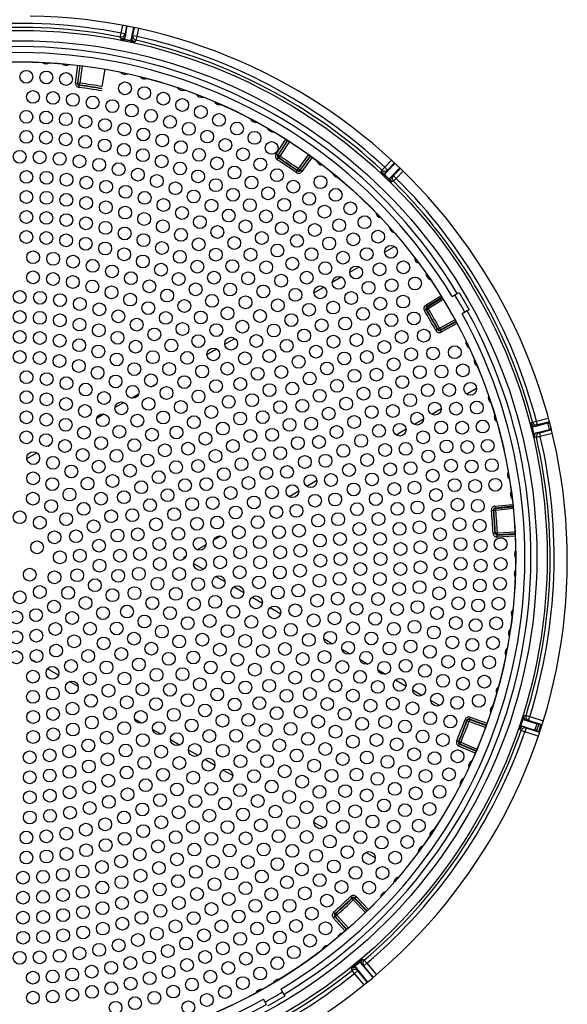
# Model space of a CAD drawing. Header units: millimetres. Extents: x 1064 to 6011, y -885 to 2276.
# Tile 33 of 36: x 3457 to 3594, y 1810 to 2056. Entities that reach past the tile are written whole.
import ezdxf

# ---------------------------------------------------------------- set-up
doc = ezdxf.new("R2010")
doc.units = ezdxf.units.MM
doc.header["$MEASUREMENT"] = 0

# ---------------------------------------------------------------- blocks, each defined once
blk = doc.blocks.new('Boven')
for p, q in [((1162.87, -423.11), (1163.27, -421.19)), ((1164.26, -421.38), (1163.85, -423.32)), ((1163.94, -423.79), (1164.42, -421.41)), ((1165.53, -424.13), (1166.05, -421.74)), ((1165.8, -423.73), (1166.21, -421.77)), ((1167.19, -421.98), (1166.78, -423.93)), ((1162.68, -424.1), (1162.87, -423.11)), ((1162.77, -424.57), (1162.68, -424.1)), ((1163.85, -423.32), (1162.87, -423.11)), ((1165.31, -425.12), (1163.74, -424.79)), ((1163.75, -424.7), (1163.94, -423.79)), ((1163.85, -423.32), (1163.94, -423.79)), ((1165.34, -425.03), (1165.53, -424.13)), ((1165.53, -424.13), (1165.8, -423.73)), ((1165.8, -423.73), (1166.78, -423.93)), ((1166.56, -424.91), (1166.29, -425.31)), ((1166.78, -423.93), (1166.56, -424.91)), ((1151.52, -435.58), (1152.07, -431.16)), ((1152.56, -431.22), (1152.02, -435.65)), ((1152.11, -435.57), (1152.65, -431.23)), ((1153.14, -431.3), (1152.6, -435.63)), ((1158.13, -436.47), (1158.9, -432.16)), ((1151.52, -435.58), (1152.02, -435.65)), ((1152.02, -435.65), (1152.11, -435.57)), ((1152.11, -435.57), (1152.6, -435.63)), ((1152.39, -436.7), (1152.45, -436.2)), ((1152.54, -436.13), (1152.45, -436.2)), ((1152.54, -436.13), (1152.6, -435.63)), ((1201.52, -453.36), (1203.93, -449.61)), ((1204.35, -449.88), (1201.94, -453.63)), ((1202.06, -453.6), (1204.43, -449.93)), ((1204.85, -450.2), (1202.48, -453.87)), ((1201.52, -453.36), (1201.94, -453.63)), ((1201.82, -454.74), (1202.09, -454.32)), ((1201.94, -453.63), (1202.06, -453.6)), ((1202.06, -453.6), (1202.48, -453.87)), ((1202.21, -454.29), (1202.09, -454.32)), ((1202.21, -454.29), (1202.48, -453.87)), ((1207.1, -457.02), (1209.66, -453.48)), ((1210.06, -453.77), (1207.5, -457.31)), ((1207.52, -457.43), (1210.13, -453.82)), ((1210.53, -454.11), (1207.93, -457.72)), ((1206.81, -457.43), (1207.1, -457.02)), ((1207.5, -457.31), (1207.1, -457.02)), ((1227.95, -457.35), (1228.63, -456.62)), ((1228.63, -456.62), (1230.35, -454.84)), ((1229.35, -457.32), (1228.63, -456.62)), ((1229.17, -457.77), (1231.2, -455.63)), ((1231.08, -455.52), (1229.35, -457.32)), ((1230.35, -458.9), (1232.41, -456.79)), ((1230.79, -458.7), (1232.53, -456.9)), ((1206.53, -457.95), (1206.83, -457.54)), ((1206.83, -457.54), (1206.81, -457.43)), ((1207.5, -457.31), (1207.52, -457.43)), ((1207.93, -457.72), (1207.52, -457.43)), ((1227.77, -457.8), (1227.95, -457.35)), ((1229.63, -459.62), (1228.48, -458.5)), ((1228.54, -458.44), (1229.17, -457.77)), ((1229.35, -457.32), (1229.17, -457.77)), ((1229.7, -459.56), (1230.35, -458.9)), ((1230.35, -458.9), (1230.79, -458.7)), ((1230.79, -458.7), (1231.51, -459.39)), ((1231.51, -459.39), (1230.8, -460.1)), ((1233.24, -457.59), (1231.51, -459.39)), ((1230.8, -460.1), (1230.36, -460.3)), ((1228.62, -477.78), (1231.06, -476.37)), ((1219.9, -482.82), (1222.24, -481.47)), ((1215.54, -485.33), (1217.81, -484.02)), ((1210.97, -487.97), (1213.47, -486.53)), ((1238.86, -491.06), (1242.66, -488.73)), ((1242.92, -489.16), (1239.12, -491.49)), ((1245.43, -488.86), (1246.73, -488.11)), ((1246.73, -488.11), (1247.17, -487.86)), ((1247.17, -487.86), (1249.67, -492.19)), ((1239.12, -491.49), (1238.86, -491.06)), ((1239.12, -491.49), (1239.24, -491.52)), ((1239.24, -491.52), (1242.97, -489.23)), ((1239.5, -491.94), (1239.24, -491.52)), ((1243.23, -489.66), (1239.5, -491.94)), ((1238.96, -492.17), (1238.53, -492.43)), ((1239.07, -492.2), (1238.96, -492.17)), ((1239.5, -491.94), (1239.07, -492.2)), ((1249.23, -492.44), (1247.93, -493.19)), ((1249.67, -492.19), (1249.23, -492.44)), ((1242.3, -496.78), (1246.14, -494.7)), ((1242.5, -497.34), (1246.42, -495.21)), ((1246.38, -495.14), (1242.53, -497.22)), ((1246.65, -495.65), (1242.74, -497.78)), ((1241.82, -497.14), (1241.38, -497.38)), ((1241.82, -497.14), (1241.86, -497.02)), ((1242.3, -496.78), (1241.86, -497.02)), ((1242.3, -496.78), (1242.53, -497.22)), ((1242.53, -497.22), (1242.5, -497.34)), ((1242.5, -497.34), (1242.74, -497.78)), ((1188.73, -500.81), (1191.23, -499.37)), ((1184.29, -503.37), (1186.71, -501.98)), ((1175.48, -508.46), (1175.82, -508.26)), ((1170.38, -511.41), (1171.68, -510.66)), ((1165.43, -514.26), (1167.27, -513.2)), ((1251.57, -511.87), (1249.11, -513.29)), ((1161.35, -516.62), (1163.55, -515.35)), ((1156.81, -519.24), (1158.58, -518.22)), ((1242.74, -516.97), (1240.4, -518.32)), ((1238.31, -519.53), (1236.04, -520.84)), ((1265.13, -520.52), (1265.52, -520.24)), ((1265.52, -520.24), (1266.49, -519.98)), ((1266.34, -521.23), (1269.31, -520.47)), ((1266.73, -520.95), (1266.34, -521.23)), ((1266.49, -519.98), (1269.44, -519.25)), ((1266.73, -520.95), (1266.49, -519.98)), ((1269.7, -520.21), (1266.73, -520.95)), ((1269.72, -522.1), (1269.31, -520.47)), ((1269.75, -520.44), (1270.14, -522)), ((1152.61, -521.67), (1153.07, -521.4)), ((1233.97, -522.03), (1231.47, -523.48)), ((1265.74, -523.05), (1265.36, -521.49)), ((1265.44, -521.46), (1266.34, -521.23)), ((1265.83, -523.03), (1266.73, -522.82)), ((1266.73, -522.82), (1269.72, -522.1)), ((1266.73, -522.82), (1267.21, -522.89)), ((1267.21, -522.89), (1270.19, -522.15)), ((1267.21, -522.89), (1267.45, -523.86)), ((1270.43, -523.12), (1267.45, -523.86)), ((1270.14, -522), (1270.15, -522)), ((1144.68, -526.25), (1145.2, -525.95)), ((1266.48, -524.08), (1266, -524.02)), ((1267.45, -523.86), (1266.48, -524.08)), ((1139.36, -529.32), (1141.83, -527.89)), ((1211.73, -534.87), (1209.23, -536.32)), ((1207.21, -537.48), (1204.79, -538.88)), ((1256.14, -541.24), (1260.58, -540.79)), ((1255.25, -542.33), (1255.75, -542.28)), ((1255.84, -542.35), (1255.75, -542.28)), ((1255.84, -542.35), (1256.34, -542.31)), ((1256.14, -541.24), (1256.19, -541.73)), ((1260.63, -541.28), (1256.19, -541.73)), ((1256.19, -541.73), (1256.29, -541.81)), ((1256.29, -541.81), (1260.64, -541.37)), ((1256.29, -541.81), (1256.34, -542.31)), ((1260.69, -541.86), (1256.34, -542.31)), ((1196.32, -543.77), (1195.98, -543.97)), ((1192.18, -546.16), (1190.87, -546.91)), ((1255.68, -548.02), (1256.18, -547.99)), ((1256.18, -547.99), (1256.26, -547.91)), ((1256.26, -547.91), (1256.75, -547.88)), ((1256.75, -547.88), (1261.12, -547.67)), ((1256.78, -548.38), (1256.75, -547.88)), ((1261.15, -548.17), (1256.78, -548.38)), ((1187.77, -548.7), (1185.93, -549.77)), ((1256.7, -548.47), (1261.15, -548.25)), ((1256.78, -548.38), (1256.7, -548.47)), ((1256.72, -548.97), (1256.7, -548.47)), ((1261.17, -548.75), (1256.72, -548.97)), ((1184.05, -550.86), (1181.85, -552.12)), ((1179.08, -553.72), (1178.44, -554.1)), ((1178.44, -554.1), (1178.74, -554.27)), ((1180.96, -555.56), (1183.47, -557)), ((1186.53, -558.77), (1188.79, -560.08)), ((1191.05, -561.38), (1193.49, -562.79)), ((1195.55, -563.98), (1198.11, -565.46)), ((1200.05, -566.57), (1202.68, -568.09)), ((1213.43, -574.3), (1215.65, -575.58)), ((1138.11, -578.15), (1136.79, -577.39)), ((1217.96, -576.91), (1220.05, -578.12)), ((1141.74, -580.25), (1140.44, -579.5)), ((1222.47, -579.52), (1224.43, -580.65)), ((1147.25, -583.43), (1144.52, -581.86)), ((1226.97, -582.12), (1228.8, -583.18)), ((1152.18, -586.28), (1150, -585.02)), ((1231.34, -584.64), (1233.95, -586.15)), ((1235.64, -587.12), (1238, -588.49)), ((1156.64, -588.85), (1155.6, -588.25)), ((1240.09, -589.69), (1242.36, -591.01)), ((1168.05, -595.44), (1166.28, -594.42)), ((1248.67, -594.54), (1249.13, -594.71)), ((1249.19, -594.81), (1249.13, -594.71)), ((1249.19, -594.81), (1249.65, -594.99)), ((1249.83, -594.52), (1249.65, -594.99)), ((1249.95, -593.94), (1249.78, -594.41)), ((1249.78, -594.41), (1249.83, -594.52)), ((1253.96, -595.93), (1249.78, -594.41)), ((1249.83, -594.52), (1253.94, -596.01)), ((1249.95, -593.94), (1254.13, -595.46)), ((1262.57, -595.97), (1263.08, -594.44)), ((1263.16, -594.47), (1264.04, -594.75)), ((1263.4, -593.5), (1263.88, -593.47)), ((1263.88, -593.47), (1264.84, -593.77)), ((1264.52, -594.72), (1264.04, -594.75)), ((1264.04, -594.75), (1266.63, -595.58)), ((1264.52, -594.72), (1264.84, -593.77)), ((1267.86, -595.81), (1264.52, -594.72)), ((1264.84, -593.77), (1268.16, -594.86)), ((1172.81, -598.19), (1170.73, -596.99)), ((1253.77, -596.48), (1249.65, -594.99)), ((1262.64, -597.23), (1262.27, -596.92)), ((1263.59, -597.56), (1262.64, -597.23)), ((1262.66, -596), (1263.53, -596.3)), ((1263.53, -596.3), (1266.1, -597.17)), ((1263.53, -596.3), (1263.9, -596.61)), ((1263.9, -596.61), (1263.59, -597.56)), ((1263.9, -596.61), (1267.25, -597.71)), ((1266.1, -597.17), (1266.63, -595.58)), ((1267.05, -595.71), (1266.52, -597.31)), ((1267, -597.58), (1266.52, -597.31)), ((1267.6, -595.77), (1267, -597.58)), ((1267.05, -595.71), (1267.6, -595.77)), ((1177.47, -600.88), (1175.2, -599.57)), ((1246.58, -599.85), (1247.04, -600.04)), ((1266.93, -598.66), (1263.59, -597.56)), ((1182.06, -603.53), (1179.67, -602.15)), ((1247.04, -600.04), (1247.15, -600)), ((1247.11, -601.16), (1247.31, -600.7)), ((1251.21, -602.89), (1247.11, -601.16)), ((1247.15, -600), (1247.61, -600.19)), ((1247.42, -600.65), (1247.31, -600.7)), ((1247.31, -600.7), (1251.41, -602.43)), ((1247.42, -600.65), (1247.61, -600.19)), ((1251.44, -602.36), (1247.42, -600.65)), ((1247.61, -600.19), (1251.64, -601.89)), ((1186.27, -605.96), (1183.74, -604.5)), ((1190.72, -608.53), (1188.29, -607.13)), ((1213.33, -621.58), (1210.97, -620.22)), ((1226.29, -629.07), (1223.91, -627.69)), ((1220.08, -638.72), (1220.43, -639.07)), ((1220.43, -639.19), (1220.43, -639.07)), ((1221.14, -639.08), (1221.13, -639.2)), ((1221.49, -638.73), (1221.14, -639.08)), ((1224.25, -642.27), (1221.14, -639.08)), ((1221.49, -638.73), (1224.61, -641.92)), ((1220.43, -639.19), (1220.78, -639.55)), ((1221.13, -639.2), (1220.78, -639.55)), ((1223.83, -642.68), (1220.78, -639.55)), ((1221.13, -639.2), (1224.19, -642.33)), ((1215.81, -644.01), (1216.18, -643.68)), ((1218.75, -647.35), (1215.81, -644.01)), ((1215.9, -642.6), (1216.23, -642.97)), ((1216.18, -643.68), (1219.13, -647.02)), ((1216.3, -643.68), (1216.18, -643.68)), ((1216.23, -642.97), (1216.35, -642.98)), ((1216.3, -643.68), (1216.68, -643.35)), ((1219.19, -646.97), (1216.3, -643.68)), ((1216.35, -642.98), (1216.68, -643.35)), ((1216.68, -643.35), (1219.57, -646.64)), ((1221.1, -656.03), (1222.33, -655)), ((1221.15, -656.1), (1221.73, -656.82)), ((1222.39, -655.07), (1222.99, -655.78)), ((1222.99, -655.78), (1225.67, -658.96)), ((1223.42, -656.01), (1222.99, -655.78)), ((1223.11, -654.38), (1223.54, -654.61)), ((1223.42, -656.01), (1224.18, -655.37)), ((1225.79, -658.87), (1223.42, -656.01)), ((1223.54, -654.61), (1224.18, -655.37)), ((1224.18, -655.37), (1226.55, -658.22)), ((1220.48, -657.14), (1220.34, -656.68)), ((1221.11, -657.92), (1220.48, -657.14)), ((1221.88, -657.28), (1221.11, -657.92)), ((1223.48, -660.77), (1221.11, -657.92)), ((1221.73, -656.82), (1224.37, -660.05)), ((1221.73, -656.82), (1221.88, -657.28)), ((1221.88, -657.28), (1224.25, -660.14)), ((1203.74, -663.59), (1199.41, -666.09)), ((1202.74, -661.85), (1203.49, -663.15)), ((1203.49, -663.15), (1203.74, -663.59)), ((1199.16, -665.65), (1198.41, -664.35))]:
    blk.add_line(p, q)
for centre, radius in [((1137.59, -554.01), 131.57), ((1137.59, -554.01), 128.99), ((1137.59, -554.01), 123.72), ((1137.59, -554.01), 123.69), ((1139.25, -434.03), 1.6), ((1144.21, -434.2), 1.6), ((1149.15, -434.57), 1.6), ((1140.91, -439.06), 1.6), ((1163.84, -436.92), 1.6), ((1168.65, -438.1), 1.6), ((1145.89, -439.31), 1.6), ((1150.85, -439.78), 1.6), ((1155.78, -440.46), 1.6), ((1160.69, -441.36), 1.6), ((1173.42, -439.49), 1.6), ((1178.12, -441.07), 1.6), ((1139.24, -444.03), 1.6), ((1165.54, -442.46), 1.6), ((1170.35, -443.78), 1.6), ((1182.75, -442.84), 1.6), ((1144.17, -444.21), 1.6), ((1149.09, -444.62), 1.6), ((1153.98, -445.24), 1.6), ((1158.85, -446.09), 1.6), ((1175.09, -445.3), 1.6), ((1187.31, -444.8), 1.6), ((1139.23, -449.03), 1.6), ((1163.67, -447.15), 1.6), ((1168.44, -448.43), 1.6), ((1179.77, -447.03), 1.6), ((1184.36, -448.96), 1.6), ((1191.78, -446.95), 1.6), ((1144.15, -449.22), 1.6), ((1149.06, -449.64), 1.6), ((1153.93, -450.29), 1.6), ((1158.78, -451.17), 1.6), ((1173.14, -449.92), 1.6), ((1188.87, -451.08), 1.6), ((1196.16, -449.28), 1.6), ((1163.57, -452.28), 1.6), ((1168.31, -453.61), 1.6), ((1177.78, -451.62), 1.6), ((1182.33, -453.52), 1.6), ((1193.28, -453.4), 1.6), ((1200.43, -451.79), 1.6), ((1137.59, -454.01), 1.6), ((1142.58, -454.14), 1.6), ((1147.55, -454.51), 1.6), ((1152.49, -455.13), 1.6), ((1157.4, -456), 1.6), ((1172.99, -455.16), 1.6), ((1186.79, -455.63), 1.6), ((1197.59, -455.91), 1.6), ((1162.27, -457.11), 1.6), ((1167.06, -458.46), 1.6), ((1177.58, -456.93), 1.6), ((1191.16, -457.94), 1.6), ((1201.78, -458.6), 1.6), ((1139.26, -459.03), 1.6), ((1144.27, -459.25), 1.6), ((1149.26, -459.73), 1.6), ((1154.22, -460.48), 1.6), ((1171.79, -460.04), 1.6), ((1182.09, -458.91), 1.6), ((1186.5, -461.1), 1.6), ((1195.41, -460.44), 1.6), ((1212.6, -460.34), 1.6), ((1159.14, -461.49), 1.6), ((1163.99, -462.75), 1.6), ((1176.43, -461.86), 1.6), ((1190.8, -463.49), 1.6), ((1199.55, -463.13), 1.6), ((1205.85, -461.47), 1.6), ((1216.4, -463.52), 1.6), ((1139.26, -464.03), 1.6), ((1144.26, -464.26), 1.6), ((1149.23, -464.77), 1.6), ((1154.18, -465.55), 1.6), ((1168.77, -464.27), 1.6), ((1173.46, -466.05), 1.6), ((1180.98, -463.92), 1.6), ((1185.41, -466.19), 1.6), ((1194.98, -466.09), 1.6), ((1203.57, -466), 1.6), ((1209.8, -464.51), 1.6), ((1159.07, -466.61), 1.6), ((1163.89, -467.94), 1.6), ((1178.05, -468.06), 1.6), ((1189.73, -468.68), 1.6), ((1213.61, -467.72), 1.6), ((1220.07, -466.86), 1.6), ((1139.25, -469.03), 1.6), ((1144.24, -469.27), 1.6), ((1149.2, -469.81), 1.6), ((1154.12, -470.64), 1.6), ((1168.63, -469.54), 1.6), ((1182.53, -470.32), 1.6), ((1199.04, -468.87), 1.6), ((1207.45, -469.05), 1.6), ((1217.27, -471.1), 1.6), ((1223.6, -470.34), 1.6), ((1158.99, -471.75), 1.6), ((1163.78, -473.15), 1.6), ((1173.28, -471.39), 1.6), ((1177.81, -473.5), 1.6), ((1186.89, -472.8), 1.6), ((1193.92, -471.39), 1.6), ((1202.96, -471.85), 1.6), ((1211.19, -472.27), 1.6), ((1139.25, -474.03), 1.6), ((1144.22, -474.29), 1.6), ((1149.16, -474.85), 1.6), ((1154.06, -475.73), 1.6), ((1168.48, -474.82), 1.6), ((1182.23, -475.86), 1.6), ((1191.1, -475.52), 1.6), ((1197.97, -474.3), 1.6), ((1206.74, -475), 1.6), ((1214.78, -475.65), 1.6), ((1220.79, -474.63), 1.6), ((1226.99, -473.97), 1.6), ((1158.9, -476.9), 1.6), ((1163.65, -478.37), 1.6), ((1173.07, -476.77), 1.6), ((1186.5, -478.46), 1.6), ((1195.17, -478.45), 1.6), ((1201.87, -477.41), 1.6), ((1210.37, -478.33), 1.6), ((1224.15, -478.3), 1.6), ((1230.22, -477.73), 1.6), ((1140.93, -479.09), 1.6), ((1145.93, -479.48), 1.6), ((1150.89, -480.2), 1.6), ((1168.3, -480.14), 1.6), ((1177.54, -478.99), 1.6), ((1205.6, -480.71), 1.6), ((1218.22, -479.19), 1.6), ((1155.79, -481.25), 1.6), ((1160.61, -482.63), 1.6), ((1172.83, -482.19), 1.6), ((1181.88, -481.46), 1.6), ((1190.62, -481.3), 1.6), ((1199.08, -481.6), 1.6), ((1213.84, -481.82), 1.6), ((1221.5, -482.89), 1.6), ((1227.35, -482.12), 1.6), ((1233.29, -481.62), 1.6), ((1140.92, -484.09), 1.6), ((1145.9, -484.51), 1.6), ((1150.84, -485.28), 1.6), ((1165.32, -484.33), 1.6), ((1177.23, -484.52), 1.6), ((1186.06, -484.19), 1.6), ((1194.58, -484.36), 1.6), ((1202.81, -484.94), 1.6), ((1209.17, -484.19), 1.6), ((1217.14, -485.48), 1.6), ((1236.2, -485.64), 1.6), ((1155.71, -486.4), 1.6), ((1160.48, -487.86), 1.6), ((1169.92, -486.34), 1.6), ((1181.47, -487.12), 1.6), ((1190.07, -487.15), 1.6), ((1198.36, -487.63), 1.6), ((1212.56, -487.84), 1.6), ((1224.6, -486.72), 1.6), ((1230.38, -486.08), 1.6), ((1137.59, -489.01), 1.6), ((1142.63, -489.21), 1.6), ((1147.63, -489.79), 1.6), ((1152.58, -490.76), 1.6), ((1165.14, -489.66), 1.6), ((1174.36, -488.65), 1.6), ((1185.55, -489.98), 1.6), ((1193.91, -490.35), 1.6), ((1206.37, -488.48), 1.6), ((1220.26, -489.28), 1.6), ((1227.54, -490.69), 1.6), ((1233.23, -490.16), 1.6), ((1157.44, -492.11), 1.6), ((1169.66, -491.79), 1.6), ((1178.65, -491.25), 1.6), ((1189.43, -493.08), 1.6), ((1201.96, -491.11), 1.6), ((1209.73, -492.2), 1.6), ((1215.77, -491.66), 1.6), ((1223.2, -493.23), 1.6), ((1137.59, -494.01), 1.6), ((1142.61, -494.22), 1.6), ((1147.6, -494.85), 1.6), ((1162.17, -493.84), 1.6), ((1174.02, -494.24), 1.6), ((1182.75, -494.13), 1.6), ((1197.54, -493.76), 1.6), ((1205.36, -494.79), 1.6), ((1218.78, -495.64), 1.6), ((1230.29, -494.79), 1.6), ((1235.91, -494.37), 1.6), ((1152.51, -495.9), 1.6), ((1157.32, -497.35), 1.6), ((1166.76, -495.92), 1.6), ((1178.19, -496.99), 1.6), ((1186.65, -497.28), 1.6), ((1193.12, -496.43), 1.6), ((1200.98, -497.38), 1.6), ((1212.89, -496.1), 1.6), ((1225.96, -497.31), 1.6), ((1137.59, -499.01), 1.6), ((1142.59, -499.24), 1.6), ((1147.55, -499.92), 1.6), ((1161.99, -499.2), 1.6), ((1171.17, -498.36), 1.6), ((1182.16, -500.03), 1.6), ((1196.59, -499.99), 1.6), ((1208.54, -498.64), 1.6), ((1215.84, -500.15), 1.6), ((1221.59, -499.76), 1.6), ((1232.85, -499.01), 1.6), ((1238.4, -498.68), 1.6), ((1152.43, -501.05), 1.6), ((1157.18, -502.62), 1.6), ((1166.49, -501.43), 1.6), ((1175.39, -501.13), 1.6), ((1190.32, -500.68), 1.6), ((1204.19, -501.2), 1.6), ((1211.51, -502.67), 1.6), ((1228.52, -501.51), 1.6), ((1240.7, -503.1), 1.6), ((1246.11, -502.8), 1.6), ((1137.59, -504.01), 1.6), ((1142.57, -504.26), 1.6), ((1147.5, -505), 1.6), ((1161.77, -504.61), 1.6), ((1170.79, -504.04), 1.6), ((1179.37, -504.22), 1.6), ((1185.89, -503.35), 1.6), ((1193.77, -504.32), 1.6), ((1199.84, -503.76), 1.6), ((1207.18, -505.2), 1.6), ((1218.58, -504.36), 1.6), ((1224.19, -504.01), 1.6), ((1235.22, -503.34), 1.6), ((1152.33, -506.23), 1.6), ((1157.01, -507.94), 1.6), ((1166.17, -507.02), 1.6), ((1174.86, -506.99), 1.6), ((1183.1, -507.6), 1.6), ((1189.38, -506.92), 1.6), ((1202.84, -507.73), 1.6), ((1214.25, -506.86), 1.6), ((1230.88, -505.83), 1.6), ((1237.39, -507.77), 1.6), ((1242.81, -507.62), 1.6), ((1248.13, -507.33), 1.6), ((1139.27, -509.04), 1.6), ((1144.3, -509.51), 1.6), ((1161.5, -510.1), 1.6), ((1170.32, -509.81), 1.6), ((1178.66, -510.27), 1.6), ((1196.96, -508.19), 1.6), ((1209.92, -509.37), 1.6), ((1221.08, -508.7), 1.6), ((1226.57, -508.39), 1.6), ((1233.03, -510.26), 1.6), ((1149.24, -510.54), 1.6), ((1154.03, -512.12), 1.6), ((1165.76, -512.7), 1.6), ((1186.56, -511.27), 1.6), ((1192.61, -510.74), 1.6), ((1199.89, -512.26), 1.6), ((1205.59, -511.87), 1.6), ((1216.75, -511.19), 1.6), ((1228.74, -512.88), 1.6), ((1239.37, -512.3), 1.6), ((1244.72, -512.22), 1.6), ((1249.97, -511.94), 1.6), ((1139.27, -514.04), 1.6), ((1144.26, -514.57), 1.6), ((1158.62, -514.22), 1.6), ((1174.2, -512.97), 1.6), ((1182.18, -513.86), 1.6), ((1189.73, -515.19), 1.6), ((1195.56, -514.77), 1.6), ((1212.41, -513.69), 1.6), ((1223.36, -513.17), 1.6), ((1234.98, -514.78), 1.6), ((1149.15, -515.72), 1.6), ((1153.86, -517.47), 1.6), ((1162.94, -516.83), 1.6), ((1169.73, -515.71), 1.6), ((1177.78, -516.47), 1.6), ((1185.38, -517.73), 1.6), ((1202.54, -516.51), 1.6), ((1208.08, -516.18), 1.6), ((1219.01, -515.66), 1.6), ((1225.39, -517.75), 1.6), ((1230.67, -517.48), 1.6), ((1241.14, -516.9), 1.6), ((1246.43, -516.9), 1.6), ((1251.61, -516.62), 1.6), ((1139.26, -519.05), 1.6), ((1144.21, -519.64), 1.6), ((1158.31, -519.79), 1.6), ((1166.94, -519.9), 1.6), ((1173.38, -519.1), 1.6), ((1181.03, -520.28), 1.6), ((1192.58, -519.35), 1.6), ((1198.21, -519.01), 1.6), ((1214.65, -518.15), 1.6), ((1221.01, -520.24), 1.6), ((1236.71, -519.39), 1.6), ((1149.04, -520.93), 1.6), ((1162.44, -522.66), 1.6), ((1188.25, -521.86), 1.6), ((1204.9, -520.93), 1.6), ((1210.29, -520.64), 1.6), ((1216.62, -522.73), 1.6), ((1227.19, -522.44), 1.6), ((1232.38, -522.16), 1.6), ((1242.7, -521.59), 1.6), ((1247.94, -521.65), 1.6), ((1253.06, -521.36), 1.6), ((1139.24, -524.05), 1.6), ((1144.15, -524.74), 1.6), ((1153.63, -522.9), 1.6), ((1170.58, -523.4), 1.6), ((1176.68, -522.83), 1.6), ((1183.92, -524.37), 1.6), ((1195.1, -523.72), 1.6), ((1200.55, -523.42), 1.6), ((1212.23, -525.22), 1.6), ((1222.76, -524.93), 1.6), ((1238.23, -524.07), 1.6), ((1148.88, -526.21), 1.6), ((1157.89, -525.5), 1.6), ((1166.17, -526.02), 1.6), ((1173.8, -527.29), 1.6), ((1179.59, -526.88), 1.6), ((1190.76, -526.21), 1.6), ((1206.96, -525.5), 1.6), ((1218.32, -527.43), 1.6), ((1228.73, -527.21), 1.6), ((1233.85, -526.93), 1.6), ((1244.05, -526.33), 1.6), ((1249.24, -526.46), 1.6), ((1254.31, -526.16), 1.6), ((1140.96, -529.24), 1.6), ((1153.3, -528.45), 1.6), ((1161.74, -528.68), 1.6), ((1169.45, -529.82), 1.6), ((1186.42, -528.71), 1.6), ((1197.27, -528.26), 1.6), ((1202.57, -527.99), 1.6), ((1213.87, -529.92), 1.6), ((1224.24, -529.71), 1.6), ((1239.52, -528.82), 1.6), ((1145.88, -530.42), 1.6), ((1150.45, -532.57), 1.6), ((1157.29, -531.39), 1.6), ((1165.1, -532.37), 1.6), ((1176.56, -531.51), 1.6), ((1182.08, -531.2), 1.6), ((1192.9, -530.76), 1.6), ((1208.71, -530.2), 1.6), ((1219.74, -532.21), 1.6), ((1230.01, -532.06), 1.6), ((1235.08, -531.76), 1.6), ((1245.18, -531.14), 1.6), ((1250.32, -531.32), 1.6), ((1255.36, -531.01), 1.6), ((1140.93, -534.29), 1.6), ((1160.75, -534.94), 1.6), ((1172.23, -534.01), 1.6), ((1188.52, -533.25), 1.6), ((1199.09, -532.97), 1.6), ((1204.26, -532.69), 1.6), ((1210.14, -535), 1.6), ((1215.22, -534.71), 1.6), ((1225.46, -534.56), 1.6), ((1240.59, -533.62), 1.6), ((1145.73, -535.74), 1.6), ((1154.51, -535.6), 1.6), ((1167.9, -536.51), 1.6), ((1178.83, -536.01), 1.6), ((1184.13, -535.74), 1.6), ((1194.65, -535.47), 1.6), ((1205.61, -537.51), 1.6), ((1220.88, -537.07), 1.6), ((1231.04, -536.96), 1.6), ((1236.07, -536.64), 1.6), ((1246.1, -535.99), 1.6), ((1251.2, -536.22), 1.6), ((1256.21, -535.9), 1.6), ((1140.87, -539.37), 1.6), ((1150.01, -538.33), 1.6), ((1157.86, -539.38), 1.6), ((1163.57, -539.01), 1.6), ((1174.46, -538.51), 1.6), ((1190.2, -537.97), 1.6), ((1200.53, -537.79), 1.6), ((1211.25, -539.89), 1.6), ((1216.27, -539.57), 1.6), ((1226.4, -539.48), 1.6), ((1241.43, -538.47), 1.6), ((1145.45, -541.23), 1.6), ((1153.52, -541.92), 1.6), ((1170.08, -541), 1.6), ((1180.59, -540.74), 1.6), ((1185.72, -540.47), 1.6), ((1196, -540.31), 1.6), ((1206.62, -542.4), 1.6), ((1221.73, -541.99), 1.6), ((1231.81, -541.92), 1.6), ((1236.81, -541.57), 1.6), ((1246.8, -540.87), 1.6), ((1251.86, -541.16), 1.6), ((1137.59, -544.01), 1.6), ((1149.17, -544.47), 1.6), ((1160.39, -543.76), 1.6), ((1165.68, -543.49), 1.6), ((1176.12, -543.25), 1.6), ((1191.44, -542.82), 1.6), ((1201.6, -542.72), 1.6), ((1212.02, -544.84), 1.6), ((1217.02, -544.49), 1.6), ((1227.08, -544.43), 1.6), ((1242.04, -543.36), 1.6), ((1142.59, -545.35), 1.6), ((1156.03, -546.26), 1.6), ((1171.6, -545.76), 1.6), ((1181.8, -545.64), 1.6), ((1186.83, -545.33), 1.6), ((1196.94, -545.24), 1.6), ((1207.27, -547.35), 1.6), ((1222.29, -546.95), 1.6), ((1232.32, -546.91), 1.6), ((1237.31, -546.54), 1.6), ((1247.28, -545.79), 1.6), ((1252.31, -546.12), 1.6), ((1146.25, -549.01), 1.6), ((1151.64, -548.75), 1.6), ((1161.99, -548.56), 1.6), ((1167.03, -548.26), 1.6), ((1177.16, -548.16), 1.6), ((1192.23, -547.76), 1.6), ((1202.28, -547.72), 1.6), ((1217.46, -549.45), 1.6), ((1227.47, -549.42), 1.6), ((1242.43, -548.27), 1.6), ((1141.92, -551.51), 1.6), ((1157.38, -551.09), 1.6), ((1172.43, -550.68), 1.6), ((1182.46, -550.64), 1.6), ((1187.45, -550.27), 1.6), ((1197.47, -550.24), 1.6), ((1212.47, -549.83), 1.6), ((1222.56, -551.93), 1.6), ((1232.56, -551.92), 1.6), ((1237.55, -551.51), 1.6), ((1247.54, -550.72), 1.6), ((1252.55, -551.1), 1.6), ((1257.54, -550.71), 1.6), ((1147.59, -554.01), 1.6), ((1152.58, -553.59), 1.6), ((1162.59, -553.59), 1.6), ((1167.58, -553.18), 1.6), ((1177.58, -553.17), 1.6), ((1192.57, -552.76), 1.6), ((1202.57, -552.75), 1.6), ((1207.57, -552.34), 1.6), ((1217.59, -554.42), 1.6), ((1227.58, -554.42), 1.6), ((1242.58, -553.19), 1.6), ((1157.48, -556.1), 1.6), ((1172.55, -555.67), 1.6), ((1182.56, -555.69), 1.6), ((1187.57, -555.25), 1.6), ((1197.57, -555.26), 1.6), ((1212.58, -554.84), 1.6), ((1222.54, -556.92), 1.6), ((1232.54, -556.93), 1.6), ((1237.55, -556.5), 1.6), ((1247.57, -555.65), 1.6), ((1252.57, -556.08), 1.6), ((1257.57, -555.67), 1.6), ((1140.09, -558.34), 1.6), ((1146.25, -559.01), 1.6), ((1151.91, -558.49), 1.6), ((1162.16, -558.63), 1.6), ((1167.3, -558.13), 1.6), ((1177.37, -558.19), 1.6), ((1192.46, -557.76), 1.6), ((1202.48, -557.79), 1.6), ((1207.51, -557.34), 1.6), ((1217.4, -559.39), 1.6), ((1227.42, -559.43), 1.6), ((1242.5, -558.11), 1.6), ((1156.34, -560.98), 1.6), ((1171.96, -560.63), 1.6), ((1182.09, -560.71), 1.6), ((1187.2, -560.22), 1.6), ((1197.26, -560.28), 1.6), ((1212.36, -559.85), 1.6), ((1222.22, -561.9), 1.6), ((1232.25, -561.94), 1.6), ((1237.31, -561.48), 1.6), ((1247.39, -560.59), 1.6), ((1252.37, -561.06), 1.6), ((1257.4, -560.62), 1.6), ((1137.59, -564.01), 1.6), ((1142.59, -562.67), 1.6), ((1149.68, -562.89), 1.6), ((1160.73, -563.48), 1.6), ((1166.22, -562.96), 1.6), ((1176.53, -563.14), 1.6), ((1191.89, -562.73), 1.6), ((1201.99, -562.8), 1.6), ((1207.09, -562.32), 1.6), ((1216.92, -564.35), 1.6), ((1226.98, -564.41), 1.6), ((1242.2, -563.02), 1.6), ((1146.14, -566.33), 1.6), ((1154.01, -565.42), 1.6), ((1170.66, -565.45), 1.6), ((1181.06, -565.65), 1.6), ((1186.33, -565.13), 1.6), ((1196.52, -565.25), 1.6), ((1211.8, -564.83), 1.6), ((1221.61, -566.85), 1.6), ((1231.7, -566.92), 1.6), ((1236.81, -566.44), 1.6), ((1246.98, -565.51), 1.6), ((1251.95, -566.03), 1.6), ((1257.03, -565.57), 1.6), ((1136.76, -568.98), 1.6), ((1141.67, -568.44), 1.6), ((1150.66, -569.15), 1.6), ((1158.35, -567.94), 1.6), ((1164.36, -567.55), 1.6), ((1175.08, -567.95), 1.6), ((1190.87, -567.64), 1.6), ((1201.11, -567.77), 1.6), ((1206.32, -567.25), 1.6), ((1216.12, -569.26), 1.6), ((1226.27, -569.36), 1.6), ((1241.66, -567.92), 1.6), ((1146.48, -571.92), 1.6), ((1155.12, -571.83), 1.6), ((1161.76, -571.77), 1.6), ((1168.7, -570.04), 1.6), ((1179.48, -570.45), 1.6), ((1184.98, -569.93), 1.6), ((1195.38, -570.14), 1.6), ((1210.91, -569.76), 1.6), ((1220.71, -571.76), 1.6), ((1230.89, -571.87), 1.6), ((1236.07, -571.37), 1.6), ((1246.36, -570.4), 1.6), ((1251.33, -570.97), 1.6), ((1256.45, -570.5), 1.6), ((1136.75, -573.99), 1.6), ((1141.75, -573.57), 1.6), ((1166.1, -574.31), 1.6), ((1173.04, -572.54), 1.6), ((1189.41, -572.43), 1.6), ((1199.86, -572.65), 1.6), ((1205.2, -572.12), 1.6), ((1215.02, -574.11), 1.6), ((1225.28, -574.27), 1.6), ((1240.89, -572.78), 1.6), ((1151.17, -575), 1.6), ((1158.51, -575.51), 1.6), ((1170.43, -576.83), 1.6), ((1177.37, -575.03), 1.6), ((1183.16, -574.57), 1.6), ((1193.82, -574.92), 1.6), ((1209.7, -574.63), 1.6), ((1219.53, -576.61), 1.6), ((1229.82, -576.77), 1.6), ((1235.08, -576.26), 1.6), ((1245.51, -575.26), 1.6), ((1250.48, -575.88), 1.6), ((1255.66, -575.39), 1.6), ((1136.75, -578.99), 1.6), ((1141.79, -578.65), 1.6), ((1146.67, -577.3), 1.6), ((1154.68, -578.66), 1.6), ((1162.92, -578.16), 1.6), ((1180.89, -579.01), 1.6), ((1187.52, -577.06), 1.6), ((1198.22, -577.42), 1.6), ((1203.74, -576.9), 1.6), ((1213.62, -578.89), 1.6), ((1224.01, -579.11), 1.6), ((1239.9, -577.6), 1.6), ((1150.39, -581.14), 1.6), ((1159.23, -581.52), 1.6), ((1167.31, -580.77), 1.6), ((1174.77, -579.36), 1.6), ((1185.22, -581.51), 1.6), ((1191.88, -579.55), 1.6), ((1201.94, -581.56), 1.6), ((1208.16, -579.4), 1.6), ((1218.06, -581.38), 1.6), ((1228.49, -581.61), 1.6), ((1233.85, -581.09), 1.6), ((1244.45, -580.09), 1.6), ((1249.43, -580.75), 1.6), ((1254.68, -580.25), 1.6), ((1140.89, -583.82), 1.6), ((1145.75, -582.87), 1.6), ((1171.7, -583.36), 1.6), ((1178.19, -583.19), 1.6), ((1189.55, -584.01), 1.6), ((1196.23, -582.05), 1.6), ((1206.31, -584.05), 1.6), ((1211.93, -583.56), 1.6), ((1222.49, -583.87), 1.6), ((1238.68, -582.37), 1.6), ((1150.6, -586.5), 1.6), ((1155.09, -584.32), 1.6), ((1163.73, -584.29), 1.6), ((1182.52, -585.72), 1.6), ((1193.88, -586.51), 1.6), ((1199.81, -586.08), 1.6), ((1216.31, -586.05), 1.6), ((1226.9, -586.37), 1.6), ((1232.38, -585.85), 1.6), ((1243.17, -584.85), 1.6), ((1248.17, -585.57), 1.6), ((1253.49, -585.07), 1.6), ((1140.92, -588.85), 1.6), ((1145.84, -588.02), 1.6), ((1159.73, -587.32), 1.6), ((1168.2, -586.99), 1.6), ((1175.08, -587.09), 1.6), ((1186.86, -588.25), 1.6), ((1204.15, -588.58), 1.6), ((1209.94, -588.13), 1.6), ((1220.7, -588.54), 1.6), ((1237.24, -587.08), 1.6), ((1155.38, -589.83), 1.6), ((1164.31, -590.21), 1.6), ((1171.6, -590.66), 1.6), ((1179.45, -589.68), 1.6), ((1191.19, -590.77), 1.6), ((1197.36, -590.44), 1.6), ((1214.3, -590.62), 1.6), ((1225.07, -591.04), 1.6), ((1230.67, -590.54), 1.6), ((1241.68, -589.56), 1.6), ((1246.7, -590.33), 1.6), ((1252.11, -589.83), 1.6), ((1140.94, -593.87), 1.6), ((1145.91, -593.13), 1.6), ((1150.74, -591.78), 1.6), ((1160.09, -592.98), 1.6), ((1167.78, -593.86), 1.6), ((1176.03, -593.34), 1.6), ((1183.82, -592.25), 1.6), ((1201.69, -592.94), 1.6), ((1207.68, -592.56), 1.6), ((1218.65, -593.11), 1.6), ((1235.58, -591.71), 1.6), ((1155.58, -595.25), 1.6), ((1180.46, -595.99), 1.6), ((1188.18, -594.81), 1.6), ((1194.61, -594.61), 1.6), ((1212.02, -595.06), 1.6), ((1223, -595.6), 1.6), ((1228.74, -595.13), 1.6), ((1233.71, -596.26), 1.6), ((1239.98, -594.19), 1.6), ((1245.02, -595.02), 1.6), ((1140.95, -598.88), 1.6), ((1145.96, -598.22), 1.6), ((1150.85, -597.01), 1.6), ((1163.66, -596.67), 1.6), ((1172.3, -596.67), 1.6), ((1184.87, -598.61), 1.6), ((1191.57, -598.57), 1.6), ((1198.94, -597.14), 1.6), ((1205.15, -596.84), 1.6), ((1216.35, -597.55), 1.6), ((1238.08, -598.75), 1.6), ((1154.69, -600.99), 1.6), ((1159.28, -599.05), 1.6), ((1168.28, -599.65), 1.6), ((1176.79, -599.42), 1.6), ((1195.93, -601.14), 1.6), ((1202.36, -600.96), 1.6), ((1209.48, -599.35), 1.6), ((1220.68, -600.05), 1.6), ((1226.57, -599.63), 1.6), ((1231.62, -600.72), 1.6), ((1243.14, -599.64), 1.6), ((1145.04, -603.45), 1.6), ((1149.93, -602.46), 1.6), ((1164, -602.25), 1.6), ((1172.86, -602.55), 1.6), ((1181.27, -602.14), 1.6), ((1188.25, -602.31), 1.6), ((1206.69, -603.49), 1.6), ((1213.81, -601.86), 1.6), ((1235.97, -603.21), 1.6), ((1246.8, -603.72), 1.6), ((1140.08, -603.94), 1.6), ((1154.82, -606.23), 1.6), ((1159.5, -604.45), 1.6), ((1168.67, -605.33), 1.6), ((1177.41, -605.38), 1.6), ((1184.67, -605.8), 1.6), ((1192.65, -604.93), 1.6), ((1199.31, -604.9), 1.6), ((1211.03, -606.02), 1.6), ((1218.14, -604.37), 1.6), ((1224.19, -604), 1.6), ((1229.33, -605.08), 1.6), ((1241.07, -604.17), 1.6), ((1145.08, -608.49), 1.6), ((1150, -607.59), 1.6), ((1164.27, -607.75), 1.6), ((1173.31, -608.31), 1.6), ((1189.12, -608.49), 1.6), ((1196.03, -608.64), 1.6), ((1203.67, -607.46), 1.6), ((1215.37, -608.55), 1.6), ((1221.59, -608.26), 1.6), ((1233.66, -607.57), 1.6), ((1238.8, -608.6), 1.6), ((1244.65, -608.19), 1.6), ((1140.09, -608.95), 1.6), ((1159.68, -609.79), 1.6), ((1168.99, -610.92), 1.6), ((1180.86, -609.03), 1.6), ((1200.42, -611.25), 1.6), ((1208.03, -610.03), 1.6), ((1226.83, -609.32), 1.6), ((1145.11, -613.53), 1.6), ((1150.06, -612.69), 1.6), ((1154.93, -611.44), 1.6), ((1164.49, -613.18), 1.6), ((1176.82, -611.97), 1.6), ((1185.37, -611.81), 1.6), ((1192.52, -612.16), 1.6), ((1212.38, -612.58), 1.6), ((1218.78, -612.38), 1.6), ((1224.14, -613.44), 1.6), ((1231.16, -611.83), 1.6), ((1236.34, -612.94), 1.6), ((1242.32, -612.57), 1.6), ((1140.1, -613.95), 1.6), ((1159.82, -615.08), 1.6), ((1172.59, -614.63), 1.6), ((1181.4, -614.88), 1.6), ((1188.8, -615.47), 1.6), ((1196.95, -614.84), 1.6), ((1204.8, -613.85), 1.6), ((1228.47, -615.97), 1.6), ((1145.14, -618.56), 1.6), ((1150.12, -617.79), 1.6), ((1155.02, -616.62), 1.6), ((1168.18, -616.97), 1.6), ((1177.24, -617.67), 1.6), ((1184.88, -618.53), 1.6), ((1193.28, -618.22), 1.6), ((1201.37, -617.5), 1.6), ((1209.18, -616.45), 1.6), ((1215.77, -616.35), 1.6), ((1221.26, -617.43), 1.6), ((1233.69, -617.16), 1.6), ((1239.81, -616.85), 1.6), ((1140.11, -618.96), 1.6), ((1158.9, -620.68), 1.6), ((1163.61, -618.99), 1.6), ((1172.9, -620.17), 1.6), ((1197.75, -620.94), 1.6), ((1205.79, -620.14), 1.6), ((1212.56, -620.17), 1.6), ((1225.6, -619.98), 1.6), ((1237.13, -621.02), 1.6), ((1149.2, -623.03), 1.6), ((1154.09, -622.03), 1.6), ((1168.4, -622.38), 1.6), ((1180.78, -621.35), 1.6), ((1189.42, -621.38), 1.6), ((1218.2, -621.29), 1.6), ((1230.87, -621.26), 1.6), ((1139.26, -623.98), 1.6), ((1144.24, -623.69), 1.6), ((1159.01, -625.88), 1.6), ((1163.76, -624.29), 1.6), ((1176.51, -623.9), 1.6), ((1185.37, -624.3), 1.6), ((1193.93, -624.18), 1.6), ((1202.2, -623.64), 1.6), ((1209.17, -623.83), 1.6), ((1214.95, -624.99), 1.6), ((1222.55, -623.87), 1.6), ((1227.87, -625.24), 1.6), ((1234.27, -625.08), 1.6), ((1149.24, -628.09), 1.6), ((1154.16, -627.15), 1.6), ((1167.53, -628.19), 1.6), ((1172.09, -626.18), 1.6), ((1181.16, -626.98), 1.6), ((1189.95, -627.21), 1.6), ((1198.44, -626.96), 1.6), ((1205.6, -627.31), 1.6), ((1219.33, -627.61), 1.6), ((1139.26, -628.98), 1.6), ((1144.27, -628.71), 1.6), ((1162.86, -629.91), 1.6), ((1176.81, -629.42), 1.6), ((1185.8, -630), 1.6), ((1194.5, -630.07), 1.6), ((1201.87, -630.61), 1.6), ((1211.54, -628.54), 1.6), ((1224.69, -629.08), 1.6), ((1231.25, -629.01), 1.6), ((1148.34, -633.28), 1.6), ((1153.25, -632.46), 1.6), ((1158.09, -631.33), 1.6), ((1172.31, -631.59), 1.6), ((1181.5, -632.56), 1.6), ((1190.41, -632.96), 1.6), ((1207.97, -631.92), 1.6), ((1215.95, -631.2), 1.6), ((1221.36, -632.79), 1.6), ((1228.07, -632.82), 1.6), ((1138.42, -634), 1.6), ((1143.39, -633.79), 1.6), ((1162.98, -635.12), 1.6), ((1167.7, -633.49), 1.6), ((1177.07, -634.88), 1.6), ((1186.17, -635.64), 1.6), ((1197.97, -633.72), 1.6), ((1204.24, -635.14), 1.6), ((1212.41, -634.64), 1.6), ((1148.38, -638.32), 1.6), ((1153.3, -637.54), 1.6), ((1158.18, -636.47), 1.6), ((1172.51, -636.95), 1.6), ((1181.79, -638.09), 1.6), ((1193.92, -636.63), 1.6), ((1200.36, -638.17), 1.6), ((1208.71, -637.91), 1.6), ((1217.87, -636.34), 1.6), ((1224.74, -636.49), 1.6), ((1138.42, -639), 1.6), ((1143.41, -638.8), 1.6), ((1163.09, -640.31), 1.6), ((1167.85, -638.76), 1.6), ((1177.29, -640.31), 1.6), ((1189.73, -639.33), 1.6), ((1214.23, -639.74), 1.6), ((1153.36, -642.61), 1.6), ((1158.25, -641.6), 1.6), ((1172.68, -642.28), 1.6), ((1185.41, -641.83), 1.6), ((1196.35, -641.02), 1.6), ((1204.88, -641.02), 1.6), ((1210.44, -642.98), 1.6), ((1138.42, -644), 1.6), ((1143.42, -643.81), 1.6), ((1148.41, -643.35), 1.6), ((1163.19, -645.49), 1.6), ((1167.98, -644.01), 1.6), ((1180.98, -644.1), 1.6), ((1192.21, -643.68), 1.6), ((1200.91, -643.95), 1.6), ((1153.4, -647.68), 1.6), ((1158.32, -646.71), 1.6), ((1171.79, -647.97), 1.6), ((1176.43, -646.15), 1.6), ((1187.94, -646.14), 1.6), ((1196.81, -646.7), 1.6), ((1206.52, -646.05), 1.6), ((1213.87, -646.64), 1.6), ((1138.43, -649), 1.6), ((1143.44, -648.82), 1.6), ((1148.43, -648.38), 1.6), ((1167.06, -649.56), 1.6), ((1179.09, -650.45), 1.6), ((1183.57, -648.4), 1.6), ((1192.59, -649.27), 1.6), ((1202.47, -648.95), 1.6), ((1209.98, -649.71), 1.6), ((1152.49, -652.89), 1.6), ((1157.4, -652.02), 1.6), ((1162.27, -650.91), 1.6), ((1174.53, -652.29), 1.6), ((1188.26, -651.64), 1.6), ((1198.29, -651.67), 1.6), ((1205.96, -652.62), 1.6), ((1137.59, -654), 1.6), ((1142.58, -653.88), 1.6), ((1147.55, -653.51), 1.6), ((1165.16, -655.32), 1.6), ((1169.88, -653.91), 1.6), ((1183.83, -653.81), 1.6), ((1194.01, -654.21), 1.6), ((1201.83, -655.36), 1.6), ((1155.55, -657.45), 1.6), ((1160.38, -656.5), 1.6), ((1174.7, -657.55), 1.6), ((1179.3, -655.79), 1.6), ((1189.61, -656.56), 1.6), ((1197.58, -657.93), 1.6), ((1140.87, -658.95), 1.6), ((1145.79, -658.68), 1.6), ((1150.68, -658.18), 1.6), ((1170.01, -659.11), 1.6), ((1185.12, -658.72), 1.6), ((1193.24, -660.32), 1.6), ((1155.61, -662.52), 1.6), ((1160.46, -661.6), 1.6), ((1165.26, -660.46), 1.6), ((1175.88, -662.44), 1.6), ((1180.54, -660.68), 1.6), ((1188.8, -662.53), 1.6), ((1140.88, -663.95), 1.6), ((1145.81, -663.69), 1.6), ((1150.72, -663.21), 1.6), ((1166.35, -665.35), 1.6), ((1171.15, -664), 1.6), ((1184.27, -664.55), 1.6), ((1161.5, -666.49), 1.6), ((1179.66, -666.39), 1.6)]:
    blk.add_circle(centre, radius)
for centre, radius, start, end in [((1138.19, -554.85), 135.99, 270.8426, 89.1574), ((1137.59, -554.01), 133.31, 79.0681, 109.4919), ((1137.59, -554.01), 132.31, 79.0681, 109.4919), ((1165.94, -412.49), 12.49, 255.265, 259.8035), ((1137.93, -552.38), 130.26, 77.8543, 78.5657), ((1168.02, -413.97), 11.47, 256.4142, 261.3573), ((1166.51, -424.33), 1, 168.213, 257.4258), ((1137.59, -554.01), 132.31, 46.9281, 77.3519), ((1137.59, -554.01), 133.31, 46.9281, 77.3519), ((1137.59, -554.01), 127.49, 31.1235, 118.8765), ((1137.59, -554.01), 125.99, 31.1369, 118.8631), ((1144.22, -429.19), 1.6, 231.5142, 302.4037), ((1149.18, -429.55), 1.6, 229.2357, 300.1253), ((1163.91, -431.82), 1.6, 222.4003, 293.2898), ((1168.75, -432.96), 1.6, 220.1218, 291.0113), ((1152.51, -435.71), 0.5, 172.9274, 262.8126), ((1152.6, -435.63), 0.5, 172.9293, 262.7706), ((1137.59, -554.01), 118.24, 80.0457, 82.8114), ((1137.59, -554.01), 118.74, 80.0457, 82.8114), ((1137.59, -554.01), 118.82, 80.0859, 82.7713), ((1137.59, -554.01), 119.32, 80.0859, 82.7713), ((1178.26, -435.82), 1.6, 215.5649, 286.4544), ((1182.93, -437.53), 1.6, 213.2864, 284.1759), ((1187.53, -439.42), 1.6, 210, 281.8974), ((1196.47, -443.75), 1.6, 206.4509, 277.3405), ((1200.81, -446.18), 1.6, 204.1725, 275.062), ((1137.59, -554.01), 118.24, 54.3314, 57.0971), ((1202.36, -453.9), 0.5, 147.2132, 237.0983), ((1202.48, -453.87), 0.5, 147.215, 237.0563), ((1137.59, -554.01), 118.74, 54.3314, 57.0971), ((1137.59, -554.01), 118.82, 54.3716, 57.057), ((1137.59, -554.01), 119.32, 54.3716, 57.057), ((1213.19, -454.47), 1.6, 197.337, 268.2265), ((1207.1, -457.02), 0.5, 234.3723, 324.2136), ((1207.12, -457.14), 0.5, 234.3303, 324.2154), ((1217.09, -457.56), 1.6, 195.0585, 265.9481), ((1236.89, -449.26), 12.49, 223.125, 227.6635), ((1138.75, -552.81), 130.26, 45.7143, 46.4257), ((1237.86, -451.62), 11.47, 224.2742, 229.2173), ((1231.07, -459.59), 1, 136.073, 225.2858), ((1137.59, -554.01), 133.31, 14.7881, 45.2119), ((1137.59, -554.01), 132.31, 14.7881, 45.2119), ((1228.01, -467.7), 1.6, 188.2231, 259.1126), ((1231.36, -471.37), 1.6, 185.9446, 256.8341), ((1237.63, -479.08), 1.6, 181.3876, 252.2772), ((1240.53, -483.11), 1.6, 179.1092, 249.9987), ((1137.59, -554.01), 126.79, 28.8377, 31.1641), ((1239.38, -491.91), 0.5, 121.4989, 211.384), ((1239.5, -491.94), 0.5, 121.5007, 211.342), ((1137.59, -554.01), 125.99, 301.1369, 28.8631), ((1137.59, -554.01), 127.49, 301.1235, 28.8765), ((1137.59, -554.01), 118.24, 28.6171, 31.3829), ((1137.59, -554.01), 118.74, 28.6171, 31.3829), ((1137.59, -554.01), 118.82, 28.6573, 31.3427), ((1137.59, -554.01), 119.32, 28.6573, 31.3427), ((1242.26, -496.9), 0.5, 208.616, 298.5011), ((1242.3, -496.78), 0.5, 208.658, 298.4993), ((1250.46, -500.31), 1.6, 169.9952, 240.8848), ((1252.51, -504.84), 1.6, 167.7168, 238.6063), ((1256.05, -514.13), 1.6, 163.1598, 234.0493), ((1257.54, -518.87), 1.6, 160.8813, 231.7708), ((1277.39, -518.14), 12.49, 190.985, 195.5235), ((1139.21, -553.61), 130.26, 13.5743, 14.2857), ((1276.96, -520.65), 11.47, 192.1342, 197.0773), ((1266.97, -523.79), 1, 103.933, 193.1458), ((1137.59, -554.01), 132.31, 342.6481, 13.0719), ((1137.59, -554.01), 133.31, 342.6481, 13.0719), ((1260.87, -533.4), 1.6, 154.0459, 224.9354), ((1261.6, -538.32), 1.6, 151.7674, 222.6569), ((1137.59, -554.01), 118.24, 2.9029, 5.6686), ((1256.25, -542.23), 0.5, 95.7846, 185.6697), ((1137.59, -554.01), 118.74, 2.9029, 5.6686), ((1256.34, -542.31), 0.5, 95.7864, 185.6277), ((1137.59, -554.01), 118.82, 2.943, 5.6284), ((1137.59, -554.01), 119.32, 2.943, 5.6284), ((1256.68, -547.97), 0.5, 182.9017, 272.7868), ((1256.75, -547.88), 0.5, 182.9437, 272.785), ((1262.58, -553.19), 1.6, 144.9319, 215.8215), ((1262.52, -558.16), 1.6, 142.6535, 213.543), ((1261.79, -568.07), 1.6, 138.0965, 210), ((1261.13, -572.99), 1.6, 135.818, 206.7075), ((1260.28, -577.89), 1.6, 133.5395, 204.4291), ((1258, -587.56), 1.6, 128.9826, 199.8721), ((1256.57, -592.32), 1.6, 126.7041, 197.5936), ((1137.59, -554.01), 118.24, 337.1886, 339.9543), ((1137.59, -554.01), 118.74, 337.1886, 339.9543), ((1137.59, -554.01), 118.82, 337.2287, 339.9141), ((1249.6, -594.88), 0.5, 70.0703, 159.9554), ((1249.65, -594.99), 0.5, 70.0721, 159.9134), ((1139.17, -554.53), 130.26, 341.4343, 342.1457), ((1275.05, -598.01), 12.49, 158.845, 163.3835), ((1137.59, -554.01), 132.31, 310.5081, 340.9319), ((1137.59, -554.01), 119.32, 337.2287, 339.9141), ((1273.35, -599.9), 11.47, 159.9942, 164.9373), ((1263.22, -597.25), 1, 71.793, 161.0058), ((1137.59, -554.01), 133.31, 310.5081, 340.9319), ((1247.5, -600.24), 0.5, 157.1874, 247.0726), ((1247.61, -600.19), 0.5, 157.2294, 247.0707), ((1251.16, -606.21), 1.6, 119.8687, 190.7582), ((1249, -610.69), 1.6, 117.5902, 188.4797), ((1137.59, -554.01), 125.99, 211.1369, 298.8631), ((1137.59, -554.01), 127.49, 211.1235, 298.8765), ((1241.46, -623.54), 1.6, 110.7547, 181.6443), ((1238.61, -627.62), 1.6, 108.4763, 179.3658), ((1232.44, -635.41), 1.6, 103.9193, 174.8088), ((1137.59, -554.01), 118.24, 311.4743, 314.24), ((1137.59, -554.01), 118.74, 311.4743, 314.24), ((1220.78, -639.43), 0.5, 44.356, 134.2411), ((1220.78, -639.55), 0.5, 44.3578, 134.1991), ((1229.13, -639.12), 1.6, 101.6408, 172.5303), ((1137.59, -554.01), 118.82, 311.5144, 314.1998), ((1137.59, -554.01), 119.32, 311.5144, 314.1998), ((1216.56, -643.35), 0.5, 131.4732, 221.3583), ((1216.68, -643.35), 0.5, 131.5151, 221.3564), ((1218.35, -649.41), 1.6, 94.8054, 165.6949), ((1214.5, -652.54), 1.6, 92.5269, 163.4164), ((1228.13, -665.09), 11.47, 127.8542, 132.7973), ((1138.65, -555.29), 130.26, 309.2943, 310.0057), ((1230.58, -664.39), 12.49, 126.705, 131.2435), ((1137.59, -554.01), 132.31, 278.3681, 308.7919), ((1137.59, -554.01), 133.31, 278.3681, 308.7919), ((1220.96, -657.45), 1, 39.653, 128.8658), ((1202.22, -660.99), 1.6, 85.6914, 156.581), ((1197.92, -663.48), 1.6, 83.413, 154.3025), ((1137.59, -554.01), 126.79, 298.8684, 301.1347)]:
    blk.add_arc(centre, radius, start, end)
for centre, major_axis, ratio, start_param, end_param in [((1162.87, -423.11), (0.984, 0.176), 0.999956, 4.344843, 5.900634), ((1162.96, -423.59), (0.984, 0.176), 0.999956, 4.34371, 5.90081), ((1165.53, -424.14), (-0.208, -0.978), 0.011109, -0.422528, -0.008758), ((1166.78, -423.93), (-0.832, 0.555), 0.999956, 0.382552, 1.938342), ((1228.45, -457.07), (0.927, -0.375), 0.999956, 4.34371, 5.90081), ((1228.63, -456.62), (0.927, -0.375), 0.999956, 4.344843, 5.900634), ((1230.34, -458.91), (-0.696, -0.718), 0.011109, -0.422528, -0.008758), ((1231.51, -459.39), (-0.409, 0.912), 0.999956, 0.382552, 1.938342), ((1266.1, -520.26), (0.585, -0.811), 0.999956, 4.34371, 5.90081), ((1266.49, -519.98), (0.586, -0.811), 0.999956, 4.344843, 5.900634), ((1264.88, -521.56), (4.85, 1.2), 0.003491, -0.422455, -0.017453), ((1266.72, -522.82), (-0.971, -0.238), 0.011109, -0.422528, -0.008758), ((1267.45, -523.86), (0.139, 0.99), 0.999956, 0.382552, 1.938342), ((1265.29, -523.21), (4.85, 1.2), 0.003491, 0.017453, 0.422455), ((1264.35, -593.8), (0.064, -0.998), 0.999956, 4.34371, 5.90081), ((1264.84, -593.77), (0.065, -0.998), 0.999956, 4.344843, 5.900634), ((1263.52, -596.29), (-0.949, 0.316), 0.011109, -0.422528, -0.008758), ((1263.59, -597.56), (0.644, 0.765), 0.999956, 0.382552, 1.938342), ((1261.77, -595.75), (4.75, -1.56), 0.003491, 0.017453, 0.422455), ((1262.3, -594.14), (4.75, -1.56), 0.003491, -0.422455, -0.017453), ((1277.09, -598.9), (-9.5, 3.12), 0.003491, -0.232109, -0.017453), ((1276.5, -600.71), (9.5, -3.12), 0.003491, 3.159046, 3.377413), ((1221.73, -656.81), (-0.636, 0.772), 0.011109, -0.422528, -0.008758), ((1223.76, -655.14), (-0.476, -0.879), 0.999956, 4.34371, 5.90081), ((1224.18, -655.37), (-0.476, -0.879), 0.999956, 4.344843, 5.900634), ((1221.11, -657.92), (0.952, 0.305), 0.999956, 0.382552, 1.938342)]:
    blk.add_ellipse(centre, major_axis=major_axis, ratio=ratio, start_param=start_param, end_param=end_param)
for points in [[(1151.52, -435.58), (1151.49, -435.85), (1151.56, -436.12), (1151.8, -436.42), (1151.9, -436.51), (1152.13, -436.64), (1152.26, -436.68), (1152.39, -436.7)], [(1201.52, -453.36), (1201.38, -453.58), (1201.33, -453.85), (1201.41, -454.23), (1201.47, -454.36), (1201.61, -454.57), (1201.71, -454.66), (1201.82, -454.74)], [(1206.53, -457.95), (1206.75, -458.1), (1207.02, -458.17), (1207.41, -458.1), (1207.53, -458.06), (1207.75, -457.92), (1207.85, -457.83), (1207.93, -457.72)], [(1238.86, -491.06), (1238.64, -491.2), (1238.47, -491.43), (1238.38, -491.81), (1238.38, -491.94), (1238.42, -492.2), (1238.46, -492.32), (1238.53, -492.43)], [(1241.38, -497.38), (1241.51, -497.61), (1241.73, -497.78), (1242.1, -497.89), (1242.24, -497.91), (1242.5, -497.88), (1242.62, -497.84), (1242.74, -497.78)], [(1256.14, -541.24), (1255.88, -541.26), (1255.64, -541.4), (1255.39, -541.7), (1255.33, -541.82), (1255.25, -542.07), (1255.24, -542.2), (1255.25, -542.33)], [(1255.68, -548.02), (1255.69, -548.28), (1255.81, -548.54), (1256.1, -548.8), (1256.22, -548.87), (1256.46, -548.95), (1256.59, -548.97), (1256.72, -548.97)], [(1249.95, -593.94), (1249.7, -593.85), (1249.42, -593.86), (1249.06, -594.03), (1248.96, -594.11), (1248.78, -594.3), (1248.71, -594.41), (1248.67, -594.54)], [(1246.58, -599.85), (1246.48, -600.09), (1246.48, -600.37), (1246.63, -600.73), (1246.7, -600.84), (1246.88, -601.03), (1246.99, -601.11), (1247.11, -601.16)], [(1221.49, -638.73), (1221.31, -638.54), (1221.05, -638.44), (1220.66, -638.43), (1220.53, -638.45), (1220.29, -638.55), (1220.18, -638.62), (1220.08, -638.72)], [(1215.9, -642.6), (1215.7, -642.77), (1215.58, -643.02), (1215.55, -643.41), (1215.57, -643.55), (1215.66, -643.79), (1215.72, -643.91), (1215.81, -644.01)]]:
    blk.add_open_spline(points, degree=3, knots=[0, 0, 0, 0, 0.5, 0.5, 0.75, 0.75, 1, 1, 1, 1])

msp = doc.modelspace()

# ---------------------------------------------------------------- block references
msp.add_blockref('Boven', (2319.9, 2475.98))

doc.saveas('drawing.dxf')
